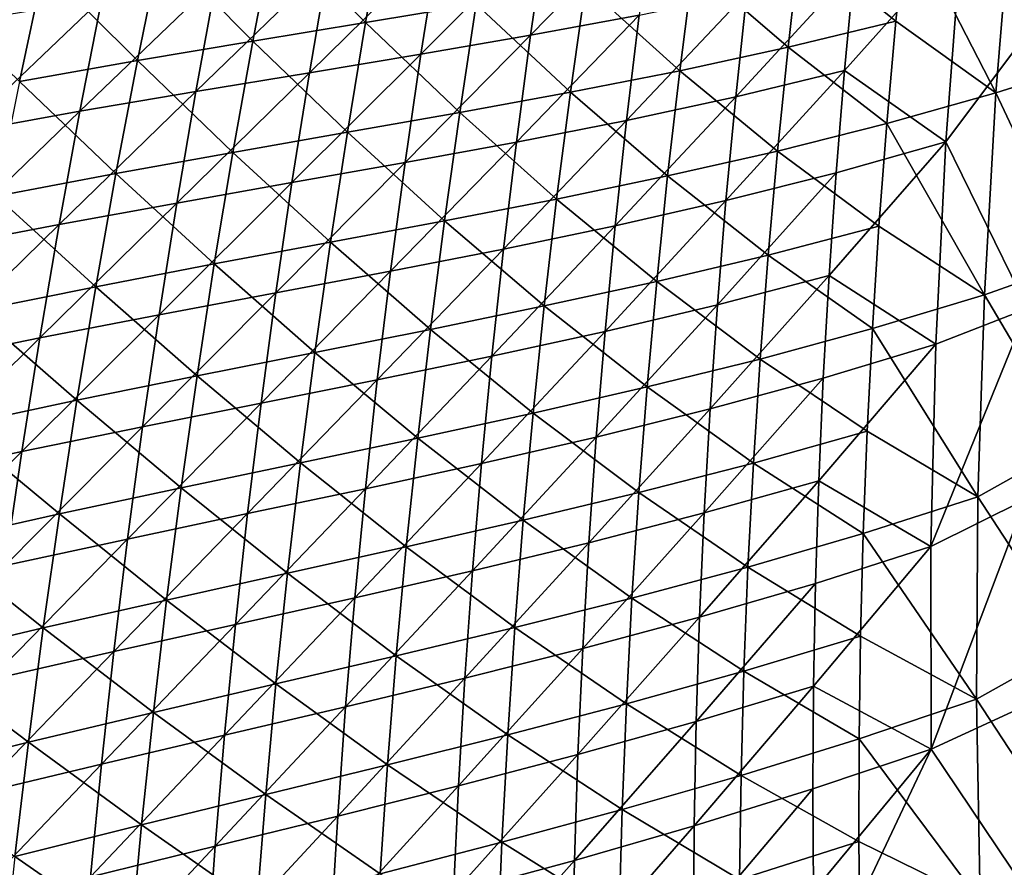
# Model space of a CAD drawing. Header units: metres. Extents: x 0 to 1400, y -1400 to 0.
# Tile 104 of 256: x 136 to 197, y -737 to -685. Entities that reach past the tile are written whole.
import ezdxf

# ---------------------------------------------------------------- set-up
doc = ezdxf.new("R2010")
doc.units = ezdxf.units.M

msp = doc.modelspace()

# ---------------------------------------------------------------- linework, layer by layer
at = {"layer": 'None'}
for points in [[(197.232437, -676.629211, -450.695526), (190.627274, -678.369507, -422.379791), (196.198151, -689.168701, -450.651093)], [(196.198151, -689.168701, -450.651093), (201.662872, -687.445618, -473.470703), (197.232437, -676.629211, -450.695526)], [(168.246674, -678.974487, -338.429352), (174.896057, -677.810364, -366.607422), (167.28006, -685.597717, -338.400818)], [(167.28006, -685.597717, -338.400818), (174.896057, -677.810364, -366.607422), (174.027115, -684.342102, -366.582001)], [(151.331497, -679.052429, -253.601044), (157.023758, -684.807312, -281.562927), (158.239471, -678.002075, -281.605621)], [(158.239471, -678.002075, -281.605621), (157.023758, -684.807312, -281.562927), (163.905106, -683.672241, -309.625427)], [(189.980637, -684.724548, -422.351868), (190.627274, -678.369507, -422.379791), (184.018829, -679.89856, -394.122894)], [(196.198151, -689.168701, -450.651093), (190.627274, -678.369507, -422.379791), (189.980637, -684.724548, -422.351868)], [(150.013687, -685.955505, -253.558075), (151.331497, -679.052429, -253.601044), (144.270599, -680.157898, -225.655502)], [(157.023758, -684.807312, -281.562927), (151.331497, -679.052429, -253.601044), (150.013687, -685.955505, -253.558075)], [(161.523041, -680.060303, -310.322418), (168.246674, -678.974487, -338.429352), (160.45723, -686.777161, -310.291809)], [(160.45723, -686.777161, -310.291809), (168.246674, -678.974487, -338.429352), (167.28006, -685.597717, -338.400818)], [(187.386307, -681.423584, -423.131714), (194.032959, -679.675659, -451.437195), (186.785812, -687.784058, -423.115479)], [(194.032959, -679.675659, -451.437195), (193.090103, -692.226379, -451.415649), (186.785812, -687.784058, -423.115479)], [(194.032959, -679.675659, -451.437195), (198.906662, -684.459351, -474.093994), (193.090103, -692.226379, -451.415649)], [(137.031921, -681.363159, -197.771729), (142.850372, -687.16156, -225.61319), (144.270599, -680.157898, -225.655502)], [(144.270599, -680.157898, -225.655502), (142.850372, -687.16156, -225.61319), (150.013687, -685.955505, -253.558075)], [(154.698288, -681.113647, -282.280273), (161.523041, -680.060303, -310.322418), (153.53215, -687.926331, -282.248596)], [(153.53215, -687.926331, -282.248596), (161.523041, -680.060303, -310.322418), (160.45723, -686.777161, -310.291809)], [(183.278961, -686.342529, -394.090302), (184.018829, -679.89856, -394.122894), (177.379028, -681.262207, -365.911621)], [(183.278961, -686.342529, -394.090302), (189.980637, -684.724548, -422.351868), (184.018829, -679.89856, -394.122894)], [(129.591125, -682.712646, -169.953964), (135.509399, -688.470398, -197.730972), (137.031921, -681.363159, -197.771729)], [(137.031921, -681.363159, -197.771729), (135.509399, -688.470398, -197.730972), (142.850372, -687.16156, -225.61319)], [(147.745575, -682.180115, -254.296539), (154.698288, -681.113647, -282.280273), (146.478378, -689.091125, -254.264709)], [(146.478378, -689.091125, -254.264709), (154.698288, -681.113647, -282.280273), (153.53215, -687.926331, -282.248596)], [(170.682236, -682.505371, -337.743347), (176.543274, -687.796753, -365.875214), (177.379028, -681.262207, -365.911621)], [(176.543274, -687.796753, -365.875214), (183.278961, -686.342529, -394.090302), (177.379028, -681.262207, -365.911621)], [(180.72316, -682.965027, -394.834991), (187.386307, -681.423584, -423.131714), (180.029999, -689.414856, -394.813782)], [(187.386307, -681.423584, -423.131714), (186.785812, -687.784058, -423.115479), (180.029999, -689.414856, -394.813782)], [(140.638626, -683.305115, -226.367126), (147.745575, -682.180115, -254.296539), (139.270065, -690.317322, -226.335983)], [(139.270065, -690.317322, -226.335983), (147.745575, -682.180115, -254.296539), (146.478378, -689.091125, -254.264709)], [(169.748398, -689.132446, -337.703949), (170.682236, -682.505371, -337.743347), (163.905106, -683.672241, -309.625427)], [(176.543274, -687.796753, -365.875214), (170.682236, -682.505371, -337.743347), (169.748398, -689.132446, -337.703949)], [(133.353592, -684.533325, -198.496964), (140.638626, -683.305115, -226.367126), (131.88382, -691.649597, -198.467377)], [(131.88382, -691.649597, -198.467377), (140.638626, -683.305115, -226.367126), (139.270065, -690.317322, -226.335983)], [(180.029999, -689.414856, -394.813782), (173.238663, -690.883179, -366.556671), (180.72316, -682.965027, -394.834991)], [(173.238663, -690.883179, -366.556671), (174.027115, -684.342102, -366.582001), (180.72316, -682.965027, -394.834991)], [(157.023758, -684.807312, -281.562927), (162.87146, -690.393982, -309.583923), (163.905106, -683.672241, -309.625427)], [(163.905106, -683.672241, -309.625427), (162.87146, -690.393982, -309.583923), (169.748398, -689.132446, -337.703949)], [(167.28006, -685.597717, -338.400818), (174.027115, -684.342102, -366.582001), (166.394272, -692.232056, -338.372375)], [(174.027115, -684.342102, -366.582001), (173.238663, -690.883179, -366.556671), (166.394272, -692.232056, -338.372375)], [(198.906662, -684.459351, -474.093994), (198.164291, -702.569031, -474.491333), (193.090103, -692.226379, -451.415649)], [(155.889084, -691.626099, -281.520233), (157.023758, -684.807312, -281.562927), (150.013687, -685.955505, -253.558075)], [(162.87146, -690.393982, -309.583923), (157.023758, -684.807312, -281.562927), (155.889084, -691.626099, -281.520233)], [(189.413284, -691.084778, -422.323975), (189.980637, -684.724548, -422.351868), (183.278961, -686.342529, -394.090302)], [(189.413284, -691.084778, -422.323975), (196.198151, -689.168701, -450.651093), (189.980637, -684.724548, -422.351868)], [(166.394272, -692.232056, -338.372375), (159.472519, -693.506897, -310.261353), (167.28006, -685.597717, -338.400818)], [(159.472519, -693.506897, -310.261353), (160.45723, -686.777161, -310.291809), (167.28006, -685.597717, -338.400818)], [(142.850372, -687.16156, -225.61319), (148.777206, -692.873779, -253.515091), (150.013687, -685.955505, -253.558075)], [(150.013687, -685.955505, -253.558075), (148.777206, -692.873779, -253.515091), (155.889084, -691.626099, -281.520233)], [(182.618973, -692.792847, -394.057709), (183.278961, -686.342529, -394.090302), (176.543274, -687.796753, -365.875214)], [(182.618973, -692.792847, -394.057709), (189.413284, -691.084778, -422.323975), (183.278961, -686.342529, -394.090302)], [(153.53215, -687.926331, -282.248596), (160.45723, -686.777161, -310.291809), (152.447357, -694.753784, -282.217041)], [(160.45723, -686.777161, -310.291809), (159.472519, -693.506897, -310.261353), (152.447357, -694.753784, -282.217041)], [(135.509399, -688.470398, -197.730972), (141.511795, -694.182129, -225.570862), (142.850372, -687.16156, -225.61319)], [(142.850372, -687.16156, -225.61319), (141.511795, -694.182129, -225.570862), (148.777206, -692.873779, -253.515091)], [(201.153519, -699.712524, -473.720123), (201.662872, -687.445618, -473.470703), (196.198151, -689.168701, -450.651093)], [(152.447357, -694.753784, -282.217041), (145.29277, -696.018921, -254.232971), (153.53215, -687.926331, -282.248596)], [(145.29277, -696.018921, -254.232971), (146.478378, -689.091125, -254.264709), (153.53215, -687.926331, -282.248596)], [(175.787933, -694.33905, -365.838806), (176.543274, -687.796753, -365.875214), (169.748398, -689.132446, -337.703949)], [(175.787933, -694.33905, -365.838806), (182.618973, -692.792847, -394.057709), (176.543274, -687.796753, -365.875214)], [(186.265198, -694.150391, -423.099152), (179.417282, -695.871887, -394.792603), (186.785812, -687.784058, -423.115479)], [(186.785812, -687.784058, -423.115479), (179.417282, -695.871887, -394.792603), (180.029999, -689.414856, -394.813782)], [(193.090103, -692.226379, -451.415649), (186.265198, -694.150391, -423.099152), (186.785812, -687.784058, -423.115479)], [(135.509399, -688.470398, -197.730972), (134.068893, -695.596252, -197.690201), (141.511795, -694.182129, -225.570862)], [(139.270065, -690.317322, -226.335983), (146.478378, -689.091125, -254.264709), (137.983368, -697.348145, -226.304932)], [(146.478378, -689.091125, -254.264709), (145.29277, -696.018921, -254.232971), (137.983368, -697.348145, -226.304932)], [(162.87146, -690.393982, -309.583923), (168.895401, -695.768799, -337.664581), (169.748398, -689.132446, -337.703949)], [(169.748398, -689.132446, -337.703949), (168.895401, -695.768799, -337.664581), (175.787933, -694.33905, -365.838806)], [(179.417282, -695.871887, -394.792603), (172.531128, -697.433044, -366.531433), (180.029999, -689.414856, -394.813782)], [(180.029999, -689.414856, -394.813782), (172.531128, -697.433044, -366.531433), (173.238663, -690.883179, -366.556671)], [(195.478851, -701.721619, -450.60672), (196.198151, -689.168701, -450.651093), (189.413284, -691.084778, -422.323975)], [(195.478851, -701.721619, -450.60672), (201.153519, -699.712524, -473.720123), (196.198151, -689.168701, -450.651093)], [(137.983368, -697.348145, -226.304932), (130.496201, -698.786377, -198.437897), (139.270065, -690.317322, -226.335983)], [(130.496201, -698.786377, -198.437897), (131.88382, -691.649597, -198.467377), (139.270065, -690.317322, -226.335983)], [(161.919052, -697.126709, -309.542419), (162.87146, -690.393982, -309.583923), (155.889084, -691.626099, -281.520233)], [(168.895401, -695.768799, -337.664581), (162.87146, -690.393982, -309.583923), (161.919052, -697.126709, -309.542419)], [(172.531128, -697.433044, -366.531433), (165.589798, -698.876831, -338.344116), (173.238663, -690.883179, -366.556671)], [(173.238663, -690.883179, -366.556671), (165.589798, -698.876831, -338.344116), (166.394272, -692.232056, -338.372375)], [(188.925461, -697.44928, -422.296112), (189.413284, -691.084778, -422.323975), (182.618973, -692.792847, -394.057709)], [(188.925461, -697.44928, -422.296112), (195.478851, -701.721619, -450.60672), (189.413284, -691.084778, -422.323975)], [(148.777206, -692.873779, -253.515091), (154.836014, -698.45752, -281.477539), (155.889084, -691.626099, -281.520233)], [(155.889084, -691.626099, -281.520233), (154.836014, -698.45752, -281.477539), (161.919052, -697.126709, -309.542419)], [(165.589798, -698.876831, -338.344116), (158.569443, -700.248901, -310.231018), (166.394272, -692.232056, -338.372375)], [(166.394272, -692.232056, -338.372375), (158.569443, -700.248901, -310.231018), (159.472519, -693.506897, -310.261353)], [(192.464432, -704.79248, -451.393738), (185.824661, -700.521667, -423.082764), (193.090103, -692.226379, -451.415649)], [(185.824661, -700.521667, -423.082764), (186.265198, -694.150391, -423.099152), (193.090103, -692.226379, -451.415649)], [(193.090103, -692.226379, -451.415649), (198.164291, -702.569031, -474.491333), (192.464432, -704.79248, -451.393738)], [(141.511795, -694.182129, -225.570862), (147.622711, -699.806519, -253.472137), (148.777206, -692.873779, -253.515091)], [(148.777206, -692.873779, -253.515091), (147.622711, -699.806519, -253.472137), (154.836014, -698.45752, -281.477539)], [(182.618973, -692.792847, -394.057709), (175.787933, -694.33905, -365.838806), (182.039185, -699.248596, -394.025177)], [(182.039185, -699.248596, -394.025177), (188.925461, -697.44928, -422.296112), (182.618973, -692.792847, -394.057709)], [(158.569443, -700.248901, -310.231018), (151.444489, -701.59552, -282.185608), (159.472519, -693.506897, -310.261353)], [(159.472519, -693.506897, -310.261353), (151.444489, -701.59552, -282.185608), (152.447357, -694.753784, -282.217041)], [(134.068893, -695.596252, -197.690201), (140.2556, -701.218872, -225.528534), (141.511795, -694.182129, -225.570862)], [(141.511795, -694.182129, -225.570862), (140.2556, -701.218872, -225.528534), (147.622711, -699.806519, -253.472137)], [(168.895401, -695.768799, -337.664581), (175.113342, -700.888245, -365.80246), (175.787933, -694.33905, -365.838806)], [(175.787933, -694.33905, -365.838806), (175.113342, -700.888245, -365.80246), (182.039185, -699.248596, -394.025177)], [(178.885269, -702.335144, -394.771423), (186.265198, -694.150391, -423.099152), (185.824661, -700.521667, -423.082764)], [(179.417282, -695.871887, -394.792603), (186.265198, -694.150391, -423.099152), (178.885269, -702.335144, -394.771423)], [(151.444489, -701.59552, -282.185608), (144.189392, -702.962891, -254.201355), (152.447357, -694.753784, -282.217041)], [(152.447357, -694.753784, -282.217041), (144.189392, -702.962891, -254.201355), (145.29277, -696.018921, -254.232971)], [(140.2556, -701.218872, -225.528534), (134.068893, -695.596252, -197.690201), (132.711212, -702.739807, -197.649429)], [(144.189392, -702.962891, -254.201355), (136.77919, -704.397034, -226.273987), (145.29277, -696.018921, -254.232971)], [(145.29277, -696.018921, -254.232971), (136.77919, -704.397034, -226.273987), (137.983368, -697.348145, -226.304932)], [(168.123688, -702.413635, -337.625244), (168.895401, -695.768799, -337.664581), (161.919052, -697.126709, -309.542419)], [(175.113342, -700.888245, -365.80246), (168.895401, -695.768799, -337.664581), (168.123688, -702.413635, -337.625244)], [(171.904846, -703.990662, -366.506287), (172.531128, -697.433044, -366.531433), (179.417282, -695.871887, -394.792603)], [(171.904846, -703.990662, -366.506287), (179.417282, -695.871887, -394.792603), (178.885269, -702.335144, -394.771423)], [(136.77919, -704.397034, -226.273987), (129.191483, -705.943054, -198.408524), (137.983368, -697.348145, -226.304932)], [(137.983368, -697.348145, -226.304932), (129.191483, -705.943054, -198.408524), (130.496201, -698.786377, -198.437897)], [(154.836014, -698.45752, -281.477539), (161.048401, -703.869507, -309.500977), (161.919052, -697.126709, -309.542419)], [(161.919052, -697.126709, -309.542419), (161.048401, -703.869507, -309.500977), (168.123688, -702.413635, -337.625244)], [(164.86702, -705.531128, -338.315948), (172.531128, -697.433044, -366.531433), (171.904846, -703.990662, -366.506287)], [(165.589798, -698.876831, -338.344116), (172.531128, -697.433044, -366.531433), (164.86702, -705.531128, -338.315948)], [(182.039185, -699.248596, -394.025177), (188.51738, -703.817261, -422.268311), (188.925461, -697.44928, -422.296112)], [(188.51738, -703.817261, -422.268311), (195.478851, -701.721619, -450.60672), (188.925461, -697.44928, -422.296112)], [(147.622711, -699.806519, -253.472137), (153.865143, -705.300781, -281.434906), (154.836014, -698.45752, -281.477539)], [(154.836014, -698.45752, -281.477539), (153.865143, -705.300781, -281.434906), (161.048401, -703.869507, -309.500977)], [(157.748474, -707.002258, -310.200836), (158.569443, -700.248901, -310.231018), (165.589798, -698.876831, -338.344116)], [(157.748474, -707.002258, -310.200836), (165.589798, -698.876831, -338.344116), (164.86702, -705.531128, -338.315948)], [(175.113342, -700.888245, -365.80246), (181.539856, -705.709045, -393.992676), (182.039185, -699.248596, -394.025177)], [(182.039185, -699.248596, -394.025177), (181.539856, -705.709045, -393.992676), (188.51738, -703.817261, -422.268311)], [(140.2556, -701.218872, -225.528534), (146.550842, -706.752747, -253.429214), (147.622711, -699.806519, -253.472137)], [(147.622711, -699.806519, -253.472137), (146.550842, -706.752747, -253.429214), (153.865143, -705.300781, -281.434906)], [(200.958832, -710.970947, -473.948242), (201.153519, -699.712524, -473.720123), (195.478851, -701.721619, -450.60672)], [(150.524109, -708.450439, -282.154327), (158.569443, -700.248901, -310.231018), (157.748474, -707.002258, -310.200836)], [(151.444489, -701.59552, -282.185608), (158.569443, -700.248901, -310.231018), (150.524109, -708.450439, -282.154327)], [(178.434097, -708.803589, -394.750275), (178.885269, -702.335144, -394.771423), (185.824661, -700.521667, -423.082764)], [(178.434097, -708.803589, -394.750275), (185.824661, -700.521667, -423.082764), (185.464249, -706.896851, -423.066345)], [(185.464249, -706.896851, -423.066345), (185.824661, -700.521667, -423.082764), (192.464432, -704.79248, -451.393738)], [(174.519867, -707.44342, -365.766144), (175.113342, -700.888245, -365.80246), (168.123688, -702.413635, -337.625244)], [(181.539856, -705.709045, -393.992676), (175.113342, -700.888245, -365.80246), (174.519867, -707.44342, -365.766144)], [(139.082489, -708.270813, -225.486237), (140.2556, -701.218872, -225.528534), (132.711212, -702.739807, -197.649429)], [(146.550842, -706.752747, -253.429214), (140.2556, -701.218872, -225.528534), (139.082489, -708.270813, -225.486237)], [(143.168854, -709.921997, -254.169861), (144.189392, -702.962891, -254.201355), (151.444489, -701.59552, -282.185608)], [(143.168854, -709.921997, -254.169861), (151.444489, -701.59552, -282.185608), (150.524109, -708.450439, -282.154327)], [(195.478851, -701.721619, -450.60672), (188.51738, -703.817261, -422.268311), (195.075775, -714.281006, -450.5625)], [(195.075775, -714.281006, -450.5625), (200.958832, -710.970947, -473.948242), (195.478851, -701.721619, -450.60672)], [(161.048401, -703.869507, -309.500977), (167.43367, -709.065979, -337.585938), (168.123688, -702.413635, -337.625244)], [(168.123688, -702.413635, -337.625244), (167.43367, -709.065979, -337.585938), (174.519867, -707.44342, -365.766144)], [(171.360016, -710.554932, -366.481262), (178.885269, -702.335144, -394.771423), (178.434097, -708.803589, -394.750275)], [(171.360016, -710.554932, -366.481262), (171.904846, -703.990662, -366.506287), (178.885269, -702.335144, -394.771423)], [(132.711212, -702.739807, -197.649429), (131.437119, -709.90033, -197.608673), (139.082489, -708.270813, -225.486237)], [(135.658249, -711.463013, -226.243164), (144.189392, -702.962891, -254.201355), (143.168854, -709.921997, -254.169861)], [(136.77919, -704.397034, -226.273987), (144.189392, -702.962891, -254.201355), (135.658249, -711.463013, -226.243164)], [(198.164291, -702.569031, -474.491333), (192.156113, -717.366028, -451.371521), (192.464432, -704.79248, -451.393738)], [(198.164291, -702.569031, -474.491333), (198.042236, -714.444641, -474.750732), (192.156113, -717.366028, -451.371521)], [(153.865143, -705.300781, -281.434906), (160.26001, -710.62146, -309.459595), (161.048401, -703.869507, -309.500977)], [(161.048401, -703.869507, -309.500977), (160.26001, -710.62146, -309.459595), (167.43367, -709.065979, -337.585938)], [(164.226257, -712.193787, -338.287964), (164.86702, -705.531128, -338.315948), (171.904846, -703.990662, -366.506287)], [(164.226257, -712.193787, -338.287964), (171.904846, -703.990662, -366.506287), (171.360016, -710.554932, -366.481262)], [(181.539856, -705.709045, -393.992676), (188.18924, -710.187744, -422.24057), (188.51738, -703.817261, -422.268311)], [(188.51738, -703.817261, -422.268311), (188.18924, -710.187744, -422.24057), (195.075775, -714.281006, -450.5625)], [(127.970421, -713.118591, -198.379257), (129.191483, -705.943054, -198.408524), (136.77919, -704.397034, -226.273987)], [(127.970421, -713.118591, -198.379257), (136.77919, -704.397034, -226.273987), (135.658249, -711.463013, -226.243164)], [(192.464432, -704.79248, -451.393738), (192.156113, -717.366028, -451.371521), (185.184052, -713.27478, -423.049866)], [(185.184052, -713.27478, -423.049866), (185.464249, -706.896851, -423.066345), (192.464432, -704.79248, -451.393738)], [(146.550842, -706.752747, -253.429214), (152.977051, -712.154907, -281.392303), (153.865143, -705.300781, -281.434906)], [(153.865143, -705.300781, -281.434906), (152.977051, -712.154907, -281.392303), (160.26001, -710.62146, -309.459595)], [(157.01001, -713.765808, -310.170837), (164.86702, -705.531128, -338.315948), (164.226257, -712.193787, -338.287964)], [(157.01001, -713.765808, -310.170837), (157.748474, -707.002258, -310.200836), (164.86702, -705.531128, -338.315948)], [(181.121277, -712.173157, -393.960266), (181.539856, -705.709045, -393.992676), (174.519867, -707.44342, -365.766144)], [(188.18924, -710.187744, -422.24057), (181.539856, -705.709045, -393.992676), (181.121277, -712.173157, -393.960266)], [(145.562302, -713.71167, -253.386337), (146.550842, -706.752747, -253.429214), (139.082489, -708.270813, -225.486237)], [(152.977051, -712.154907, -281.392303), (146.550842, -706.752747, -253.429214), (145.562302, -713.71167, -253.386337)], [(149.686676, -715.317383, -282.123199), (150.524109, -708.450439, -282.154327), (157.748474, -707.002258, -310.200836)], [(149.686676, -715.317383, -282.123199), (157.748474, -707.002258, -310.200836), (157.01001, -713.765808, -310.170837)], [(178.063934, -715.276062, -394.729156), (185.464249, -706.896851, -423.066345), (185.184052, -713.27478, -423.049866)], [(178.063934, -715.276062, -394.729156), (178.434097, -708.803589, -394.750275), (185.464249, -706.896851, -423.066345)], [(167.43367, -709.065979, -337.585938), (174.007858, -714.003662, -365.729919), (174.519867, -707.44342, -365.766144)], [(174.519867, -707.44342, -365.766144), (174.007858, -714.003662, -365.729919), (181.121277, -712.173157, -393.960266)], [(131.437119, -709.90033, -197.608673), (137.99324, -715.337158, -225.443985), (139.082489, -708.270813, -225.486237)], [(139.082489, -708.270813, -225.486237), (137.99324, -715.337158, -225.443985), (145.562302, -713.71167, -253.386337)], [(142.231735, -716.89502, -254.138519), (150.524109, -708.450439, -282.154327), (149.686676, -715.317383, -282.123199)], [(142.231735, -716.89502, -254.138519), (143.168854, -709.921997, -254.169861), (150.524109, -708.450439, -282.154327)], [(160.26001, -710.62146, -309.459595), (166.82579, -715.724915, -337.546722), (167.43367, -709.065979, -337.585938)], [(167.43367, -709.065979, -337.585938), (166.82579, -715.724915, -337.546722), (174.007858, -714.003662, -365.729919)], [(170.896896, -717.124756, -366.45636), (171.360016, -710.554932, -366.481262), (178.434097, -708.803589, -394.750275)], [(170.896896, -717.124756, -366.45636), (178.434097, -708.803589, -394.750275), (178.063934, -715.276062, -394.729156)], [(131.437119, -709.90033, -197.608673), (130.247467, -717.076843, -197.567963), (137.99324, -715.337158, -225.443985)], [(134.621216, -718.544739, -226.212479), (135.658249, -711.463013, -226.243164), (143.168854, -709.921997, -254.169861)], [(134.621216, -718.544739, -226.212479), (143.168854, -709.921997, -254.169861), (142.231735, -716.89502, -254.138519)], [(187.941284, -716.559875, -422.212952), (188.18924, -710.187744, -422.24057), (181.121277, -712.173157, -393.960266)], [(188.18924, -710.187744, -422.24057), (187.941284, -716.559875, -422.212952), (195.075775, -714.281006, -450.5625)], [(152.977051, -712.154907, -281.392303), (159.554352, -717.381714, -309.418304), (160.26001, -710.62146, -309.459595)], [(160.26001, -710.62146, -309.459595), (159.554352, -717.381714, -309.418304), (166.82579, -715.724915, -337.546722)], [(163.667816, -718.863525, -338.260162), (171.360016, -710.554932, -366.481262), (170.896896, -717.124756, -366.45636)], [(163.667816, -718.863525, -338.260162), (164.226257, -712.193787, -338.287964), (171.360016, -710.554932, -366.481262)], [(201.048447, -723.442688, -474.199585), (200.958832, -710.970947, -473.948242), (195.075775, -714.281006, -450.5625)], [(126.833794, -720.311646, -198.350128), (135.658249, -711.463013, -226.243164), (134.621216, -718.544739, -226.212479)], [(126.833794, -720.311646, -198.350128), (127.970421, -713.118591, -198.379257), (135.658249, -711.463013, -226.243164)], [(152.172318, -719.018982, -281.349792), (152.977051, -712.154907, -281.392303), (145.562302, -713.71167, -253.386337)], [(159.554352, -717.381714, -309.418304), (152.977051, -712.154907, -281.392303), (152.172318, -719.018982, -281.349792)], [(156.354431, -720.538208, -310.140991), (157.01001, -713.765808, -310.170837), (164.226257, -712.193787, -338.287964)], [(156.354431, -720.538208, -310.140991), (164.226257, -712.193787, -338.287964), (163.667816, -718.863525, -338.260162)], [(174.007858, -714.003662, -365.729919), (180.783722, -718.640015, -393.927948), (181.121277, -712.173157, -393.960266)], [(181.121277, -712.173157, -393.960266), (180.783722, -718.640015, -393.927948), (187.941284, -716.559875, -422.212952)], [(185.184052, -713.27478, -423.049866), (184.984146, -719.654602, -423.033356), (177.774902, -721.751587, -394.708099)], [(177.774902, -721.751587, -394.708099), (178.063934, -715.276062, -394.729156), (185.184052, -713.27478, -423.049866)], [(192.156113, -717.366028, -451.371521), (184.984146, -719.654602, -423.033356), (185.184052, -713.27478, -423.049866)], [(137.99324, -715.337158, -225.443985), (144.6577, -720.682251, -253.343521), (145.562302, -713.71167, -253.386337)], [(145.562302, -713.71167, -253.386337), (144.6577, -720.682251, -253.343521), (152.172318, -719.018982, -281.349792)], [(148.932709, -722.195068, -282.092255), (157.01001, -713.765808, -310.170837), (156.354431, -720.538208, -310.140991)], [(148.932709, -722.195068, -282.092255), (149.686676, -715.317383, -282.123199), (157.01001, -713.765808, -310.170837)], [(166.82579, -715.724915, -337.546722), (173.577667, -720.568054, -365.693756), (174.007858, -714.003662, -365.729919)], [(174.007858, -714.003662, -365.729919), (173.577667, -720.568054, -365.693756), (180.783722, -718.640015, -393.927948)], [(195.075775, -714.281006, -450.5625), (187.941284, -716.559875, -422.212952), (194.990128, -726.839905, -450.518555)], [(198.042236, -714.444641, -474.750732), (192.165146, -729.938782, -451.34903), (192.156113, -717.366028, -451.371521)], [(198.042236, -714.444641, -474.750732), (198.232391, -727.152954, -475.026581), (192.165146, -729.938782, -451.34903)], [(194.990128, -726.839905, -450.518555), (201.048447, -723.442688, -474.199585), (195.075775, -714.281006, -450.5625)], [(170.515701, -723.698975, -366.431549), (178.063934, -715.276062, -394.729156), (177.774902, -721.751587, -394.708099)], [(170.515701, -723.698975, -366.431549), (170.896896, -717.124756, -366.45636), (178.063934, -715.276062, -394.729156)], [(130.247467, -717.076843, -197.567963), (136.988586, -722.41687, -225.401779), (137.99324, -715.337158, -225.443985)], [(137.99324, -715.337158, -225.443985), (136.988586, -722.41687, -225.401779), (144.6577, -720.682251, -253.343521)], [(141.378616, -723.880554, -254.10733), (142.231735, -716.89502, -254.138519), (149.686676, -715.317383, -282.123199)], [(141.378616, -723.880554, -254.10733), (149.686676, -715.317383, -282.123199), (148.932709, -722.195068, -282.092255)], [(159.554352, -717.381714, -309.418304), (166.300461, -722.389587, -337.507629), (166.82579, -715.724915, -337.546722)], [(166.82579, -715.724915, -337.546722), (166.300461, -722.389587, -337.507629), (173.577667, -720.568054, -365.693756)], [(130.247467, -717.076843, -197.567963), (129.143066, -724.268311, -197.527283), (136.988586, -722.41687, -225.401779)], [(133.668762, -725.640808, -226.181915), (142.231735, -716.89502, -254.138519), (141.378616, -723.880554, -254.10733)], [(133.668762, -725.640808, -226.181915), (134.621216, -718.544739, -226.212479), (142.231735, -716.89502, -254.138519)], [(180.783722, -718.640015, -393.927948), (187.773682, -722.9328, -422.185394), (187.941284, -716.559875, -422.212952)], [(187.941284, -716.559875, -422.212952), (187.773682, -722.9328, -422.185394), (194.990128, -726.839905, -450.518555)], [(158.931961, -724.149231, -309.377075), (159.554352, -717.381714, -309.418304), (152.172318, -719.018982, -281.349792)], [(166.300461, -722.389587, -337.507629), (159.554352, -717.381714, -309.418304), (158.931961, -724.149231, -309.377075)], [(163.192017, -725.539368, -338.232483), (163.667816, -718.863525, -338.260162), (170.896896, -717.124756, -366.45636)], [(163.192017, -725.539368, -338.232483), (170.896896, -717.124756, -366.45636), (170.515701, -723.698975, -366.431549)], [(192.156113, -717.366028, -451.371521), (192.165146, -729.938782, -451.34903), (184.864578, -726.035095, -423.016815)], [(184.864578, -726.035095, -423.016815), (184.984146, -719.654602, -423.033356), (192.156113, -717.366028, -451.371521)], [(155.782181, -727.318298, -310.111328), (163.667816, -718.863525, -338.260162), (163.192017, -725.539368, -338.232483)], [(155.782181, -727.318298, -310.111328), (156.354431, -720.538208, -310.140991), (163.667816, -718.863525, -338.260162)], [(173.577667, -720.568054, -365.693756), (180.527466, -725.108887, -393.895721), (180.783722, -718.640015, -393.927948)], [(180.783722, -718.640015, -393.927948), (180.527466, -725.108887, -393.895721), (187.773682, -722.9328, -422.185394)], [(144.6577, -720.682251, -253.343521), (151.451523, -725.89209, -281.307373), (152.172318, -719.018982, -281.349792)], [(152.172318, -719.018982, -281.349792), (151.451523, -725.89209, -281.307373), (158.931961, -724.149231, -309.377075)], [(184.984146, -719.654602, -423.033356), (177.567154, -728.229004, -394.687073), (177.774902, -721.751587, -394.708099)], [(184.984146, -719.654602, -423.033356), (184.864578, -726.035095, -423.016815), (177.567154, -728.229004, -394.687073)], [(136.988586, -722.41687, -225.401779), (143.837753, -727.663513, -253.300797), (144.6577, -720.682251, -253.343521)], [(144.6577, -720.682251, -253.343521), (143.837753, -727.663513, -253.300797), (151.451523, -725.89209, -281.307373)], [(148.262695, -729.082214, -282.061462), (148.932709, -722.195068, -282.092255), (156.354431, -720.538208, -310.140991)], [(148.262695, -729.082214, -282.061462), (156.354431, -720.538208, -310.140991), (155.782181, -727.318298, -310.111328)], [(166.300461, -722.389587, -337.507629), (173.229645, -727.135742, -365.657715), (173.577667, -720.568054, -365.693756)], [(173.577667, -720.568054, -365.693756), (173.229645, -727.135742, -365.657715), (180.527466, -725.108887, -393.895721)], [(177.774902, -721.751587, -394.708099), (177.567154, -728.229004, -394.687073), (170.216629, -730.276489, -366.406921)], [(170.216629, -730.276489, -366.406921), (170.515701, -723.698975, -366.431549), (177.774902, -721.751587, -394.708099)], [(129.143066, -724.268311, -197.527283), (136.06926, -729.508972, -225.359665), (136.988586, -722.41687, -225.401779)], [(136.988586, -722.41687, -225.401779), (136.06926, -729.508972, -225.359665), (143.837753, -727.663513, -253.300797)], [(140.610107, -730.87738, -254.076294), (148.932709, -722.195068, -282.092255), (148.262695, -729.082214, -282.061462)], [(140.610107, -730.87738, -254.076294), (141.378616, -723.880554, -254.10733), (148.932709, -722.195068, -282.092255)], [(165.858109, -729.05896, -337.468597), (166.300461, -722.389587, -337.507629), (158.931961, -724.149231, -309.377075)], [(166.300461, -722.389587, -337.507629), (165.858109, -729.05896, -337.468597), (173.229645, -727.135742, -365.657715)], [(187.773682, -722.9328, -422.185394), (180.527466, -725.108887, -393.895721), (187.686676, -729.305542, -422.157959)], [(194.990128, -726.839905, -450.518555), (187.773682, -722.9328, -422.185394), (187.686676, -729.305542, -422.157959)], [(162.799164, -732.219971, -338.205017), (170.515701, -723.698975, -366.431549), (170.216629, -730.276489, -366.406921)], [(162.799164, -732.219971, -338.205017), (163.192017, -725.539368, -338.232483), (170.515701, -723.698975, -366.431549)], [(201.500275, -736.76947, -474.466003), (201.048447, -723.442688, -474.199585), (194.990128, -726.839905, -450.518555)], [(129.143066, -724.268311, -197.527283), (128.124756, -731.473816, -197.486679), (136.06926, -729.508972, -225.359665)], [(132.801559, -732.749878, -226.151535), (133.668762, -725.640808, -226.181915), (141.378616, -723.880554, -254.10733)], [(132.801559, -732.749878, -226.151535), (141.378616, -723.880554, -254.10733), (140.610107, -730.87738, -254.076294)], [(151.451523, -725.89209, -281.307373), (158.393341, -730.923157, -309.335968), (158.931961, -724.149231, -309.377075)], [(158.931961, -724.149231, -309.377075), (158.393341, -730.923157, -309.335968), (165.858109, -729.05896, -337.468597)], [(155.293625, -734.104919, -310.081879), (155.782181, -727.318298, -310.111328), (163.192017, -725.539368, -338.232483)], [(155.293625, -734.104919, -310.081879), (163.192017, -725.539368, -338.232483), (162.799164, -732.219971, -338.205017)], [(180.527466, -725.108887, -393.895721), (173.229645, -727.135742, -365.657715), (180.352798, -731.578674, -393.863617)], [(187.686676, -729.305542, -422.157959), (180.527466, -725.108887, -393.895721), (180.352798, -731.578674, -393.863617)], [(143.837753, -727.663513, -253.300797), (150.815262, -732.773315, -281.265076), (151.451523, -725.89209, -281.307373)], [(151.451523, -725.89209, -281.307373), (150.815262, -732.773315, -281.265076), (158.393341, -730.923157, -309.335968)], [(184.864578, -726.035095, -423.016815), (184.825424, -732.415222, -423.000244), (177.440826, -734.707214, -394.666138)], [(184.864578, -726.035095, -423.016815), (177.440826, -734.707214, -394.666138), (177.567154, -728.229004, -394.687073)], [(192.165146, -729.938782, -451.34903), (184.825424, -732.415222, -423.000244), (184.864578, -726.035095, -423.016815)], [(194.990128, -726.839905, -450.518555), (187.686676, -729.305542, -422.157959), (195.223145, -739.391174, -450.474945)], [(195.223145, -739.391174, -450.474945), (201.500275, -736.76947, -474.466003), (194.990128, -726.839905, -450.518555)], [(147.677124, -735.977539, -282.030884), (155.782181, -727.318298, -310.111328), (155.293625, -734.104919, -310.081879)], [(147.677124, -735.977539, -282.030884), (148.262695, -729.082214, -282.061462), (155.782181, -727.318298, -310.111328)], [(173.229645, -727.135742, -365.657715), (165.858109, -729.05896, -337.468597), (172.964127, -733.70575, -365.621796)], [(180.352798, -731.578674, -393.863617), (173.229645, -727.135742, -365.657715), (172.964127, -733.70575, -365.621796)], [(198.232391, -727.152954, -475.026581), (198.749496, -739.747803, -475.297668), (192.165146, -729.938782, -451.34903)], [(136.06926, -729.508972, -225.359665), (143.103088, -734.654602, -253.258179), (143.837753, -727.663513, -253.300797)], [(143.837753, -727.663513, -253.300797), (143.103088, -734.654602, -253.258179), (150.815262, -732.773315, -281.265076)], [(177.567154, -728.229004, -394.687073), (169.999939, -736.85614, -366.382416), (170.216629, -730.276489, -366.406921)], [(177.567154, -728.229004, -394.687073), (177.440826, -734.707214, -394.666138), (169.999939, -736.85614, -366.382416)], [(139.926758, -737.884155, -254.045425), (140.610107, -730.87738, -254.076294), (148.262695, -729.082214, -282.061462)], [(139.926758, -737.884155, -254.045425), (148.262695, -729.082214, -282.061462), (147.677124, -735.977539, -282.030884)], [(165.858109, -729.05896, -337.468597), (158.393341, -730.923157, -309.335968), (165.499161, -735.732239, -337.429718)], [(172.964127, -733.70575, -365.621796), (165.858109, -729.05896, -337.468597), (165.499161, -735.732239, -337.429718)], [(187.680481, -735.677307, -422.130646), (187.686676, -729.305542, -422.157959), (180.352798, -731.578674, -393.863617)], [(195.223145, -739.391174, -450.474945), (187.686676, -729.305542, -422.157959), (187.680481, -735.677307, -422.130646)], [(128.124756, -731.473816, -197.486679), (135.236023, -736.612488, -225.317642), (136.06926, -729.508972, -225.359665)], [(136.06926, -729.508972, -225.359665), (135.236023, -736.612488, -225.317642), (143.103088, -734.654602, -253.258179)], [(184.86676, -738.794006, -422.983673), (184.825424, -732.415222, -423.000244), (192.165146, -729.938782, -451.34903)], [(184.988647, -745.17041, -422.967072), (184.86676, -738.794006, -422.983673), (192.165146, -729.938782, -451.34903)], [(192.165146, -729.938782, -451.34903), (198.749496, -739.747803, -475.297668), (184.988647, -745.17041, -422.967072)], [(170.216629, -730.276489, -366.406921), (169.999939, -736.85614, -366.382416), (162.489548, -738.904236, -338.177765)], [(162.489548, -738.904236, -338.177765), (162.799164, -732.219971, -338.205017), (170.216629, -730.276489, -366.406921)], [(132.020309, -739.870605, -226.121307), (140.610107, -730.87738, -254.076294), (139.926758, -737.884155, -254.045425)], [(132.020309, -739.870605, -226.121307), (132.801559, -732.749878, -226.151535), (140.610107, -730.87738, -254.076294)], [(158.393341, -730.923157, -309.335968), (150.815262, -732.773315, -281.265076), (157.93898, -737.702576, -309.295013)], [(165.499161, -735.732239, -337.429718), (158.393341, -730.923157, -309.335968), (157.93898, -737.702576, -309.295013)], [(180.259979, -738.048645, -393.831635), (180.352798, -731.578674, -393.863617), (172.964127, -733.70575, -365.621796)], [(187.680481, -735.677307, -422.130646), (180.352798, -731.578674, -393.863617), (180.259979, -738.048645, -393.831635)], [(154.88916, -740.89679, -310.052643), (162.799164, -732.219971, -338.205017), (162.489548, -738.904236, -338.177765)], [(154.88916, -740.89679, -310.052643), (155.293625, -734.104919, -310.081879), (162.799164, -732.219971, -338.205017)], [(150.815262, -732.773315, -281.265076), (143.103088, -734.654602, -253.258179), (150.26413, -739.661621, -281.2229)], [(157.93898, -737.702576, -309.295013), (150.815262, -732.773315, -281.265076), (150.26413, -739.661621, -281.2229)], [(184.825424, -732.415222, -423.000244), (177.396057, -741.185181, -394.645233), (177.440826, -734.707214, -394.666138)], [(177.396057, -741.185181, -394.645233), (184.825424, -732.415222, -423.000244), (184.86676, -738.794006, -422.983673)], [(147.176468, -742.879822, -282.000488), (147.677124, -735.977539, -282.030884), (155.293625, -734.104919, -310.081879)], [(147.176468, -742.879822, -282.000488), (155.293625, -734.104919, -310.081879), (154.88916, -740.89679, -310.052643)], [(172.964127, -733.70575, -365.621796), (165.499161, -735.732239, -337.429718), (172.781479, -740.277222, -365.585999)], [(172.964127, -733.70575, -365.621796), (172.781479, -740.277222, -365.585999), (180.259979, -738.048645, -393.831635)], [(143.103088, -734.654602, -253.258179), (135.236023, -736.612488, -225.317642), (142.454391, -741.654541, -253.215683)], [(150.26413, -739.661621, -281.2229), (143.103088, -734.654602, -253.258179), (142.454391, -741.654541, -253.215683)], [(177.440826, -734.707214, -394.666138), (177.396057, -741.185181, -394.645233), (169.865845, -743.43689, -366.358063)], [(177.440826, -734.707214, -394.666138), (169.865845, -743.43689, -366.358063), (169.999939, -736.85614, -366.382416)], [(139.329178, -744.899475, -254.014755), (147.677124, -735.977539, -282.030884), (147.176468, -742.879822, -282.000488)], [(139.329178, -744.899475, -254.014755), (139.926758, -737.884155, -254.045425), (147.677124, -735.977539, -282.030884)], [(165.224045, -742.408447, -337.390991), (165.499161, -735.732239, -337.429718), (157.93898, -737.702576, -309.295013)], [(172.781479, -740.277222, -365.585999), (165.499161, -735.732239, -337.429718), (165.224045, -742.408447, -337.390991)], [(187.75528, -742.04718, -422.103455), (187.680481, -735.677307, -422.130646), (180.259979, -738.048645, -393.831635)], [(187.75528, -742.04718, -422.103455), (195.223145, -739.391174, -450.474945), (187.680481, -735.677307, -422.130646)], [(142.454391, -741.654541, -253.215683), (135.236023, -736.612488, -225.317642), (134.489609, -743.726563, -225.275726)], [(169.999939, -736.85614, -366.382416), (162.263519, -745.591003, -338.150696), (162.489548, -738.904236, -338.177765)], [(169.999939, -736.85614, -366.382416), (169.865845, -743.43689, -366.358063), (162.263519, -745.591003, -338.150696)], [(202.215729, -748.662048, -474.701294), (201.500275, -736.76947, -474.466003), (195.223145, -739.391174, -450.474945)]]:
    msp.add_3dface(points, dxfattribs=at)

doc.saveas('drawing.dxf')
